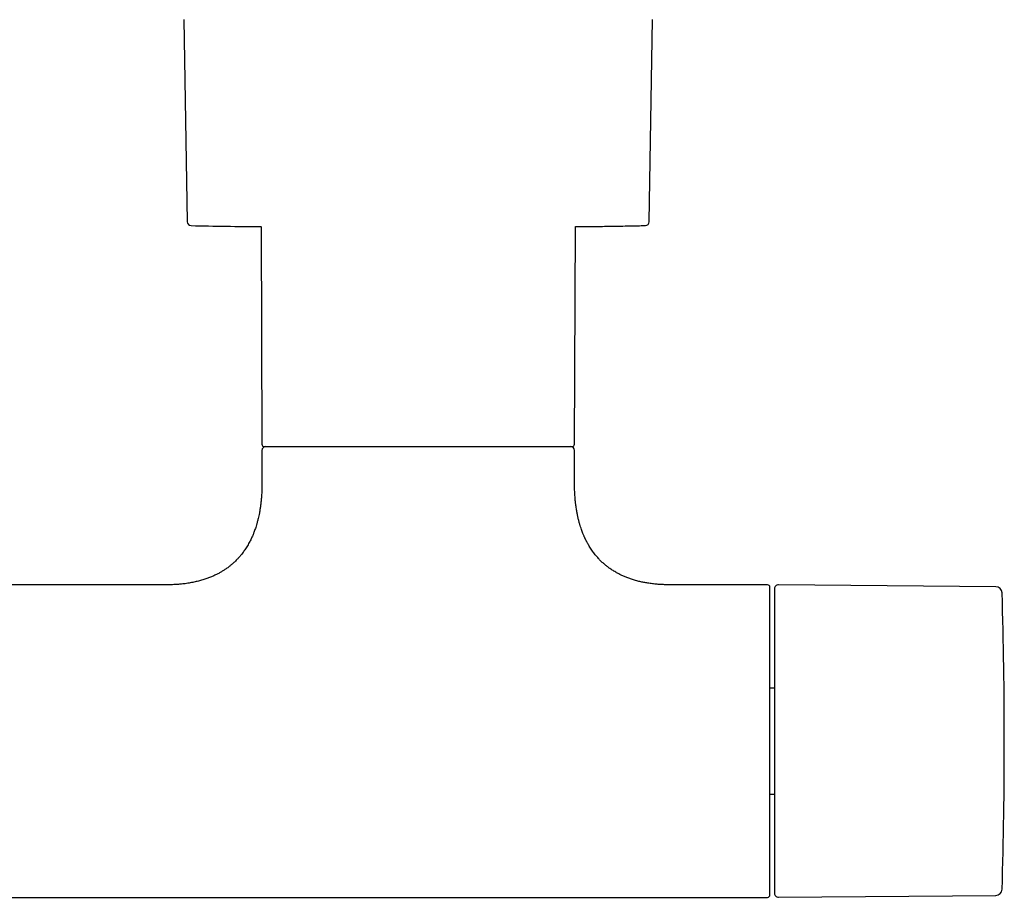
# Model space of a CAD drawing. Header units: millimetres. Extents: x 8 to 1847, y 12 to 2706.
# Tile 6 of 22: x 961 to 1087, y 1272 to 1385. Entities that reach past the tile are written whole.
import ezdxf

# ---------------------------------------------------------------- set-up
doc = ezdxf.new("R2010")
doc.units = ezdxf.units.MM

msp = doc.modelspace()

# ---------------------------------------------------------------- linework, layer by layer
at = {"color": 7, "linetype": 'Continuous', "lineweight": 30}
for p, q in [((982.01, 1384.52), (982.44, 1358.65)), ((1041.56, 1358.65), (1041.99, 1384.52)), ((991.88, 1358.03), (992, 1330.17)), ((1032, 1330.17), (1032.12, 1358.03)), ((992, 1329.37), (992, 1325.17)), ((1032, 1325.17), (1032, 1329.37)), ((979.75, 1312.17), (952, 1312.17)), ((1056.7, 1312.17), (1044.25, 1312.17)), ((1057, 1272.47), (1057, 1311.87)), ((1085.93, 1311.93), (1058.1, 1312.17)), ((1057.6, 1298.96), (1057, 1298.96)), ((1057, 1285.39), (1057.6, 1285.39)), ((953.15, 1272.17), (1056.7, 1272.17)), ((1058.1, 1272.18), (1085.93, 1272.42))]:
    msp.add_line(p, q, dxfattribs=at)
at = {"color": 7, "linetype": 'Continuous', "lineweight": 30, "flags": 128}
msp.add_lwpolyline([(1032.12, 1358.03), (1032.27, 1358.03), (1032.68, 1358.03)], dxfattribs=at)
at = {"color": 7, "linetype": 'Continuous', "lineweight": 30}
for centre, radius, start, end in [((982.94, 1358.66), 0.5, 180.956, 268.6682), ((1041.06, 1358.66), 0.5, 271.3318, 359.044), ((994.55, 1858.02), 500, 268.6681, 269.6937), ((992.3, 1330.17), 0.3, 180.25, 270), ((992.5, 1329.37), 0.5, 90, 180), ((1031.5, 1329.37), 0.5, 0, 90), ((1031.7, 1330.17), 0.3, 270, 359.75), ((1056.7, 1311.87), 0.3, 360, 90), ((1058.1, 1311.67), 0.5, 89.5, 180), ((1085.92, 1311.13), 0.8, 1.673, 89.5), ((437.01, 1292.17), 649.99, 358.32705, 1.67295), ((1058.1, 1272.68), 0.5, 180, 270.5), ((1085.92, 1273.22), 0.8, 270.5, 358.327), ((1056.7, 1272.47), 0.3, 270, 0)]:
    msp.add_arc(centre, radius, start, end, dxfattribs=at)
for points, knots in [([(1032.62, 1358.03), (1032.68, 1358.03), (1033.22, 1358.04), (1034.47, 1358.05), (1036.46, 1358.07), (1038.65, 1358.11), (1040.21, 1358.14), (1040.97, 1358.16), (1041.05, 1358.16)], [0, 0, 0, 0, 0.021693, 0.191734, 0.444983, 0.730344, 0.97043, 1, 1, 1, 1]), ([(992.3, 1329.87), (992.3, 1329.87), (992.3, 1329.87), (992.31, 1329.87), (992.34, 1329.87), (992.41, 1329.87), (992.49, 1329.87), (992.56, 1329.87), (992.6, 1329.87), (992.65, 1329.87), (992.7, 1329.87), (992.77, 1329.87), (992.86, 1329.87), (992.98, 1329.87), (993.11, 1329.87), (993.25, 1329.87), (993.4, 1329.87), (993.56, 1329.87), (993.76, 1329.87), (994.02, 1329.87), (994.35, 1329.87), (994.59, 1329.87), (994.71, 1329.87)], [0, 0, 0, 0, 0.0188376, 0.0780016, 0.1336107, 0.2172572, 0.3008386, 0.3271188, 0.3534117, 0.3797217, 0.4060535, 0.4324115, 0.4806574, 0.5288504, 0.5770185, 0.6251897, 0.6733923, 0.7216541, 0.7657107, 0.843792, 0.9218487, 1, 1, 1, 1]), ([(994.71, 1329.87), (994.78, 1329.87), (994.91, 1329.87), (995.13, 1329.87), (995.35, 1329.87), (995.58, 1329.87), (995.81, 1329.87), (996.06, 1329.87), (996.38, 1329.87), (996.78, 1329.87), (997.15, 1329.87), (997.41, 1329.87), (997.57, 1329.87), (997.73, 1329.87), (997.88, 1329.87), (998.12, 1329.87), (998.43, 1329.87), (998.82, 1329.87), (999.22, 1329.87), (999.64, 1329.87), (1000.06, 1329.87), (1000.5, 1329.87), (1000.95, 1329.87), (1001.4, 1329.87), (1001.86, 1329.87), (1002.33, 1329.87), (1002.82, 1329.87), (1003.32, 1329.87), (1003.87, 1329.87), (1004.45, 1329.87), (1005.08, 1329.87), (1005.72, 1329.87), (1006.38, 1329.87), (1007.06, 1329.87), (1007.76, 1329.87), (1008.47, 1329.87), (1009.19, 1329.87), (1009.93, 1329.87), (1010.68, 1329.87), (1011.44, 1329.87), (1012.21, 1329.87), (1012.98, 1329.87), (1013.76, 1329.87), (1014.55, 1329.87), (1015.33, 1329.87), (1016.12, 1329.87), (1016.96, 1329.87), (1017.84, 1329.87), (1018.77, 1329.87), (1019.68, 1329.87), (1020.57, 1329.87), (1021.4, 1329.87), (1022.16, 1329.87), (1022.85, 1329.87), (1023.53, 1329.87), (1024.18, 1329.87), (1024.81, 1329.87), (1025.41, 1329.87), (1025.99, 1329.87), (1026.54, 1329.87), (1027.07, 1329.87), (1027.56, 1329.87), (1028.03, 1329.87), (1028.47, 1329.87), (1028.88, 1329.87), (1029.26, 1329.87), (1029.61, 1329.87), (1029.93, 1329.87), (1030.22, 1329.87), (1030.47, 1329.87), (1030.69, 1329.87), (1030.87, 1329.87), (1031.03, 1329.87), (1031.18, 1329.87), (1031.3, 1329.87), (1031.41, 1329.87), (1031.5, 1329.87), (1031.58, 1329.87), (1031.64, 1329.87), (1031.68, 1329.87), (1031.7, 1329.87), (1031.7, 1329.87), (1031.7, 1329.87)], [0, 0, 0, 0, 0.0080695, 0.0161319, 0.0241907, 0.0322497, 0.0403125, 0.0483827, 0.0572521, 0.0712999, 0.0853402, 0.0897546, 0.0941708, 0.0985894, 0.103011, 0.1074361, 0.1177324, 0.1280137, 0.1382876, 0.1485617, 0.1588436, 0.169141, 0.1801143, 0.1903732, 0.2006362, 0.2111346, 0.221956, 0.2327782, 0.2436099, 0.2565391, 0.269465, 0.2824028, 0.2959385, 0.30947, 0.3230146, 0.3371174, 0.3512149, 0.3653266, 0.3799398, 0.3945464, 0.4091682, 0.4242169, 0.439258, 0.4543153, 0.4697079, 0.4850921, 0.5004936, 0.5192479, 0.5379973, 0.5568383, 0.5757303, 0.5946406, 0.6103932, 0.6261366, 0.6418983, 0.657529, 0.6731509, 0.6887906, 0.7041832, 0.7195675, 0.7349689, 0.7500176, 0.7650587, 0.780116, 0.7947291, 0.8093357, 0.8239576, 0.8380604, 0.8521579, 0.8662697, 0.8778726, 0.8894705, 0.9010744, 0.9124245, 0.9235042, 0.9345846, 0.9456754, 0.9574827, 0.9692875, 0.9811014, 0.9923739, 1, 1, 1, 1]), ([(992, 1325.17), (992, 1324.95), (992, 1324.52), (991.97, 1323.9), (991.93, 1323.32), (991.88, 1322.78), (991.82, 1322.28), (991.75, 1321.82), (991.68, 1321.4), (991.6, 1321.01), (991.51, 1320.62), (991.41, 1320.24), (991.31, 1319.86), (991.21, 1319.53), (991.11, 1319.25), (991.02, 1319), (990.94, 1318.8), (990.86, 1318.6), (990.78, 1318.4), (990.67, 1318.17), (990.56, 1317.94), (990.44, 1317.69), (990.3, 1317.44), (990.15, 1317.18), (989.99, 1316.92), (989.83, 1316.68), (989.67, 1316.45), (989.5, 1316.22), (989.32, 1315.98), (989.09, 1315.72), (988.85, 1315.45), (988.6, 1315.19), (988.33, 1314.95), (988.03, 1314.69), (987.7, 1314.43), (987.36, 1314.18), (987.01, 1313.95), (986.65, 1313.74), (986.27, 1313.54), (985.86, 1313.34), (985.41, 1313.14), (984.93, 1312.96), (984.41, 1312.79), (983.87, 1312.64), (983.28, 1312.51), (982.66, 1312.39), (982.04, 1312.3), (981.44, 1312.24), (980.85, 1312.2), (980.29, 1312.18), (979.92, 1312.18), (979.75, 1312.18)], [0, 0, 0, 0, 0.032604, 0.063069, 0.091507, 0.118023, 0.142712, 0.16527, 0.18623, 0.205663, 0.223634, 0.244884, 0.263876, 0.280708, 0.29546, 0.3082, 0.318984, 0.327858, 0.339273, 0.35104, 0.36446, 0.377265, 0.391657, 0.406665, 0.421571, 0.436387, 0.449597, 0.462825, 0.477597, 0.494509, 0.513563, 0.530047, 0.547881, 0.567094, 0.58773, 0.609845, 0.628936, 0.649103, 0.670404, 0.692909, 0.716699, 0.741863, 0.768505, 0.796156, 0.825451, 0.856517, 0.889493, 0.916839, 0.94553, 0.975646, 1, 1, 1, 1]), ([(1044.25, 1312.18), (1044.06, 1312.18), (1043.66, 1312.18), (1043.05, 1312.21), (1042.42, 1312.25), (1041.82, 1312.32), (1041.26, 1312.41), (1040.74, 1312.5), (1040.21, 1312.62), (1039.7, 1312.76), (1039.19, 1312.92), (1038.72, 1313.09), (1038.28, 1313.27), (1037.88, 1313.46), (1037.47, 1313.68), (1037.05, 1313.92), (1036.64, 1314.18), (1036.27, 1314.45), (1035.94, 1314.71), (1035.62, 1314.99), (1035.3, 1315.3), (1034.97, 1315.65), (1034.69, 1315.97), (1034.47, 1316.25), (1034.29, 1316.5), (1034.12, 1316.74), (1033.96, 1316.99), (1033.82, 1317.23), (1033.71, 1317.42), (1033.63, 1317.57), (1033.57, 1317.67), (1033.52, 1317.77), (1033.47, 1317.87), (1033.42, 1317.98), (1033.37, 1318.07), (1033.34, 1318.15), (1033.3, 1318.24), (1033.25, 1318.34), (1033.19, 1318.48), (1033.11, 1318.66), (1033.03, 1318.88), (1032.93, 1319.13), (1032.83, 1319.43), (1032.72, 1319.77), (1032.61, 1320.13), (1032.51, 1320.53), (1032.41, 1320.96), (1032.32, 1321.42), (1032.23, 1321.93), (1032.16, 1322.45), (1032.1, 1322.96), (1032.06, 1323.47), (1032.03, 1324), (1032, 1324.58), (1032, 1324.97), (1032, 1325.17)], [0, 0, 0, 0, 0.02705, 0.059551, 0.090343, 0.119531, 0.147213, 0.173482, 0.198426, 0.225958, 0.251914, 0.276402, 0.299519, 0.321352, 0.341976, 0.367904, 0.391902, 0.414075, 0.434506, 0.453281, 0.476995, 0.500495, 0.523838, 0.538636, 0.553405, 0.568156, 0.5829, 0.596976, 0.609181, 0.615474, 0.621093, 0.626075, 0.631624, 0.638037, 0.64343, 0.647414, 0.651017, 0.656782, 0.664379, 0.673837, 0.685191, 0.69849, 0.71379, 0.731162, 0.750689, 0.770097, 0.791396, 0.81468, 0.840054, 0.867634, 0.890936, 0.915748, 0.942143, 0.970199, 1, 1, 1, 1]), ([(1057.6, 1311.67), (1057.6, 1311.67), (1057.6, 1311.66), (1057.6, 1311.63), (1057.6, 1311.57), (1057.6, 1311.49), (1057.6, 1311.39), (1057.6, 1311.27), (1057.6, 1311.14), (1057.6, 1311), (1057.6, 1310.85), (1057.6, 1310.68), (1057.6, 1310.5), (1057.6, 1310.28), (1057.6, 1310), (1057.6, 1309.67), (1057.6, 1309.3), (1057.6, 1308.91), (1057.6, 1308.46), (1057.6, 1307.93), (1057.6, 1307.31), (1057.6, 1306.66), (1057.6, 1306.01), (1057.6, 1305.38), (1057.6, 1304.78), (1057.6, 1304.15), (1057.6, 1303.51), (1057.6, 1302.89), (1057.6, 1302.29), (1057.6, 1301.72), (1057.6, 1301.14), (1057.6, 1300.56), (1057.6, 1299.96), (1057.6, 1299.34), (1057.6, 1298.69), (1057.6, 1298.02), (1057.6, 1297.34), (1057.6, 1296.66), (1057.6, 1295.98), (1057.6, 1295.27), (1057.6, 1294.52), (1057.6, 1293.74), (1057.6, 1292.96), (1057.6, 1292.21), (1057.6, 1291.51), (1057.6, 1290.84), (1057.6, 1290.18), (1057.6, 1289.52), (1057.6, 1288.85), (1057.6, 1288.22), (1057.6, 1287.64), (1057.6, 1287.1), (1057.6, 1286.57), (1057.6, 1286.04), (1057.6, 1285.52), (1057.6, 1284.92), (1057.6, 1284.27), (1057.6, 1283.55), (1057.6, 1282.86), (1057.6, 1282.17), (1057.6, 1281.44), (1057.6, 1280.67), (1057.6, 1279.88), (1057.6, 1279.11), (1057.6, 1278.43), (1057.6, 1277.83), (1057.6, 1277.29), (1057.6, 1276.79), (1057.6, 1276.31), (1057.6, 1275.88), (1057.6, 1275.5), (1057.6, 1275.17), (1057.6, 1274.86), (1057.6, 1274.57), (1057.6, 1274.3), (1057.6, 1274.04), (1057.6, 1273.79), (1057.6, 1273.57), (1057.6, 1273.37), (1057.6, 1273.2), (1057.6, 1273.05), (1057.6, 1272.92), (1057.6, 1272.81), (1057.6, 1272.74), (1057.6, 1272.69), (1057.6, 1272.68), (1057.6, 1272.68)], [0, 0, 0, 0, 0.010887, 0.021753, 0.032611, 0.043473, 0.054353, 0.065669, 0.074726, 0.083772, 0.092814, 0.10186, 0.110917, 0.119992, 0.132874, 0.145727, 0.158569, 0.171424, 0.184312, 0.200752, 0.217151, 0.233552, 0.249999, 0.263157, 0.276282, 0.289397, 0.302525, 0.315689, 0.326427, 0.337142, 0.347845, 0.358549, 0.369267, 0.38001, 0.391552, 0.403069, 0.414577, 0.426092, 0.437627, 0.448756, 0.461566, 0.474363, 0.487167, 0.5, 0.510885, 0.521751, 0.532609, 0.543472, 0.554353, 0.565669, 0.574726, 0.583772, 0.592814, 0.60186, 0.610917, 0.619992, 0.632874, 0.645727, 0.658569, 0.671424, 0.684312, 0.700752, 0.717151, 0.733552, 0.749999, 0.763157, 0.776282, 0.789397, 0.802525, 0.815689, 0.826427, 0.837142, 0.847845, 0.858549, 0.869267, 0.88001, 0.891552, 0.903069, 0.914577, 0.926092, 0.937627, 0.948757, 0.961568, 0.974365, 0.987169, 1, 1, 1, 1])]:
    msp.add_open_spline(points, degree=3, knots=knots, dxfattribs=at)

doc.saveas('drawing.dxf')
